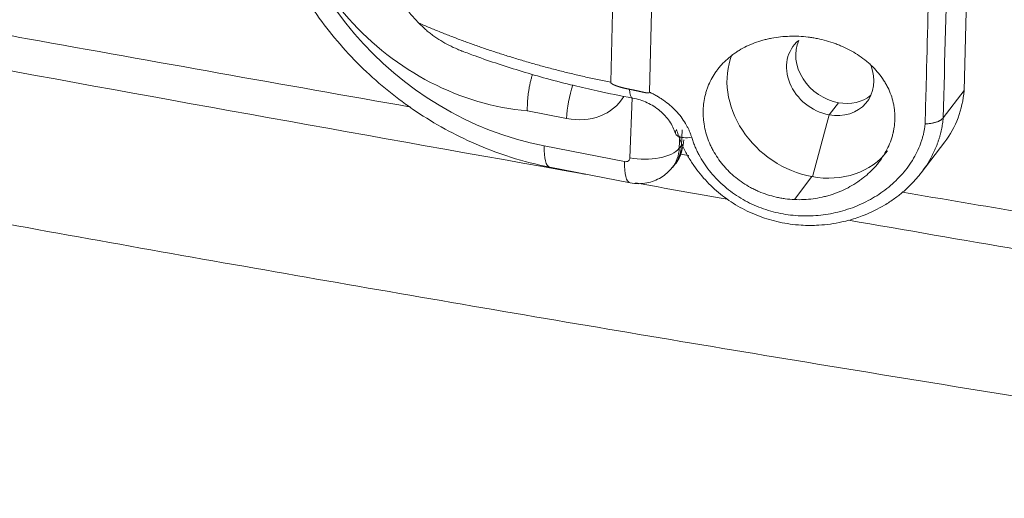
# Model space of a CAD drawing. Header units: millimetres. Extents: x 0 to 594, y 0 to 420.
# Tile 13 of 256: x 127.2 to 131.67, y 148.09 to 150.26. Entities that reach past the tile are written whole.
import ezdxf

# ---------------------------------------------------------------- set-up
doc = ezdxf.new("R2010")
doc.units = ezdxf.units.MM
doc.layers.add('1', color=7, linetype='Continuous', true_color=0xffffff)
doc.styles.add('Arial', font='txt')
doc.dimstyles.get("Standard").update_dxf_attribs({"dimtxt": 0.18, "dimasz": 0.18, "dimexe": 0.18, "dimexo": 0.0625, "dimgap": 0.09, "dimtad": 0, "dimtih": 1, "dimtoh": 1, "dimdec": 4, "dimzin": 0, "dimdsep": 46, "dimtxsty": 'Standard', "dimcen": 0.09, "dimadec": 0, "dimazin": 0, "dimtfac": 1, "dimtdec": 4, "dimtofl": 0, "dimtmove": 0, "dimatfit": 3, "dimfxl": 0, "dimtolj": 1, "dimtzin": 0, "dimarcsym": 0})

# ---------------------------------------------------------------- blocks, each defined once
blk = doc.blocks.new('_U1')
at = {"layer": '1', "color": 18, "lineweight": 18}
for p, q in [((85.091, 163.4226), (85.091, 104.9979)), ((338.75, 150.9956), (338.75, 104.9979)), ((85.091, 106.9979), (173.9238, 106.9979)), ((338.75, 106.9979), (249.9172, 106.9979))]:
    blk.add_line(p, q, dxfattribs=at)
at = {"layer": '1', "color": 18}
for points in [[(85.091, 106.9979), (88.591, 107.9358), (88.591, 106.0601)], [(338.75, 106.9979), (335.25, 106.0601), (335.25, 107.9358)]]:
    blk.add_solid(points, dxfattribs=at)
at = {"layer": '1', "color": 18, "linetype": 'Continuous', "lineweight": 13, "char_height": 3.5, "attachment_point": 7, "line_spacing_factor": 1.047437, "style": 'Arial'}
for s, insert in [('\\fArial|b0|i0;\\W1.0000;5.07', (175.6093, 104.3621)), ('\\fArial|b0|i0;\\W1.0000;DEFLATED TUBE LENGTH', (188.2757, 104.3621))]:
    blk.add_mtext(s, dxfattribs=dict(at, insert=insert))
blk = doc.blocks.new('_U10')
at = {"layer": '1', "color": 18, "lineweight": 18}
for p, q in [((89.3862, 156.501), (71.7658, 156.501)), ((73.7658, 156.501), (73.7658, 109.1211)), ((276.553, 129.1958), (71.7658, 129.1958))]:
    blk.add_line(p, q, dxfattribs=at)
at = {"layer": '1', "color": 18}
for points in [[(73.7658, 156.501), (74.7037, 153.001), (72.828, 153.001)], [(73.7658, 129.1958), (72.828, 132.6958), (74.7037, 132.6958)]]:
    blk.add_solid(points, dxfattribs=at)
at = {"layer": '1', "color": 18, "linetype": 'Continuous', "lineweight": 13, "char_height": 3.5, "attachment_point": 7, "rotation": 90, "line_spacing_factor": 1.047437, "style": 'Arial'}
for s, insert in [('\\fArial|b0|i0;\\W1.0000;0.55', (76.7446, 98.6122)), ('\\fArial|b0|i0;\\W1.0000;FWD TIE DOWN', (76.7446, 58.6144))]:
    blk.add_mtext(s, dxfattribs=dict(at, insert=insert))
blk = doc.blocks.new('_U11')
at = {"layer": '1', "color": 18, "lineweight": 18}
for p, q in [((91.7358, 187.8476), (46.3688, 187.8476)), ((48.3688, 187.8476), (48.3688, 164.6049)), ((48.3688, 129.1958), (48.3688, 152.4385)), ((276.553, 129.1958), (46.3688, 129.1958))]:
    blk.add_line(p, q, dxfattribs=at)
at = {"layer": '1', "color": 18}
for points in [[(48.3688, 187.8476), (49.3066, 184.3477), (47.4309, 184.3476)], [(48.3688, 129.1958), (47.4309, 132.6958), (49.3066, 132.6958)]]:
    blk.add_solid(points, dxfattribs=at)
at = {"layer": '1', "color": 18, "linetype": 'Continuous', "lineweight": 13, "insert": (51.3476, 154.096), "char_height": 3.5, "attachment_point": 7, "rotation": 90, "line_spacing_factor": 1.047437, "style": 'Arial'}
blk.add_mtext('\\fArial|b0|i0;\\W1.0000;1.17', dxfattribs=at)
blk = doc.blocks.new('_U12')
at = {"layer": '1', "color": 18, "lineweight": 18}
for p, q in [((222.338, 200.2258), (34.8629, 200.2258)), ((36.8629, 200.2258), (36.8629, 170.7532)), ((36.8629, 129.1958), (36.8629, 158.5868)), ((276.553, 129.1958), (34.8629, 129.1958))]:
    blk.add_line(p, q, dxfattribs=at)
at = {"layer": '1', "color": 18}
for points in [[(36.8629, 200.2258), (37.8007, 196.7258), (35.9251, 196.7258)], [(36.8629, 129.1958), (35.9251, 132.6958), (37.8007, 132.6958)]]:
    blk.add_solid(points, dxfattribs=at)
at = {"layer": '1', "color": 18, "linetype": 'Continuous', "lineweight": 13, "insert": (39.8417, 160.2443), "char_height": 3.5, "attachment_point": 7, "rotation": 90, "line_spacing_factor": 1.047437, "style": 'Arial'}
blk.add_mtext('\\fArial|b0|i0;\\W1.0000;1.42', dxfattribs=at)
blk = doc.blocks.new('_U14')
at = {"layer": '1', "color": 18, "lineweight": 18}
for p, q in [((118.6615, 179.0767), (58.8264, 179.0767)), ((60.8264, 179.0767), (60.8264, 110.1517)), ((276.553, 129.1958), (58.8264, 129.1958))]:
    blk.add_line(p, q, dxfattribs=at)
at = {"layer": '1', "color": 18}
for points in [[(60.8264, 179.0767), (61.7642, 175.5767), (59.8886, 175.5767)], [(60.8264, 129.1958), (59.8886, 132.6958), (61.7642, 132.6958)]]:
    blk.add_solid(points, dxfattribs=at)
at = {"layer": '1', "color": 18, "linetype": 'Continuous', "lineweight": 13, "char_height": 3.5, "attachment_point": 7, "rotation": 90, "line_spacing_factor": 1.047437, "style": 'Arial'}
for s, insert in [('\\fArial|b0|i0;\\W1.0000;1.00', (63.8052, 99.6428)), ('\\fArial|b0|i0;\\W1.0000;BOW DEFLATED', (63.8052, 58.2793))]:
    blk.add_mtext(s, dxfattribs=dict(at, insert=insert))

msp = doc.modelspace()

# ---------------------------------------------------------------- linework, layer by layer
at = {"layer": '1', "color": 155, "linetype": 'Continuous', "lineweight": 18}
for p, q in [((129.9165, 151.3964), (129.8792, 149.9796)), ((130.055, 149.9347), (130.093, 151.3772)), ((131.5039, 150.7395), (131.4831, 149.9424)), ((131.3883, 149.8179), (131.4831, 149.9424)), ((131.2885, 149.5686), (131.3954, 149.709)), ((129.603, 149.5938), (129.9676, 149.5227)), ((130.1594, 149.5933), (130.1695, 149.6062))]:
    msp.add_line(p, q, dxfattribs=at)
at = {"layer": '1', "color": 155, "linetype": 'Continuous', "lineweight": 13}
for p, q in [((129.9665, 149.6367), (129.9762, 149.9087)), ((130.8705, 149.8319), (130.9124, 149.887)), ((129.6791, 149.8151), (129.5007, 149.85)), ((130.7953, 149.5505), (130.8705, 149.8319)), ((130.2002, 149.6928), (130.2028, 149.7641)), ((130.1922, 149.7368), (130.1901, 149.6798)), ((129.5775, 149.6903), (129.9422, 149.6192)), ((130.1901, 149.6798), (130.2002, 149.6928)), ((130.7133, 149.4469), (130.7925, 149.551))]:
    msp.add_line(p, q, dxfattribs=at)
for centre, major_axis, ratio, start_param, end_param in [((129.6189, 150.8505), (1.0334, -0.8092), 0.837606, 2.117786, 5.259378), ((129.4175, 150.8212), (-0.8504, 0.6659), 0.837606, 0.475582, 2.23315), ((129.7381, 149.8904), (-0.0335, -0.1718), 0.284128, 4.303145, 5.220612), ((129.9972, 150.0065), (0.018, 0.0984), 0.281681, 2.257123, 3.16898), ((129.6886, 150.0803), (-0.2362, 0.185), 0.837606, 2.117786, 3.236904), ((130.2687, 149.7748), (-0.0959, -0.0283), 0.390298, 5.830494, 7.507871), ((129.6365, 149.7656), (0.0335, 0.1718), 0.284128, 2.07902, 3.141884), ((130.0254, 149.712), (0.1749, -0.0062), 0.46657, 4.385355, 5.956152), ((130.0019, 149.7166), (-0.1575, 0.1233), 0.837606, 3.13333, 3.688582), ((130.012, 149.7295), (0.1575, -0.1233), 0.837606, 6.283169, 6.830175), ((129.943, 149.6413), (0.0197, -0.0154), 0.837606, 5.259378, 6.830175), ((130.0011, 149.6945), (-0.0335, -0.1718), 0.284128, 5.220612, 6.28441)]:
    msp.add_ellipse(centre, major_axis=major_axis, ratio=ratio, start_param=start_param, end_param=end_param, dxfattribs=at)
at = {"layer": '1', "color": 155, "linetype": 'Continuous', "lineweight": 18}
for centre, major_axis, start_param, end_param in [((130.8754, 150.0179), (0.1671, -0.1272), 2.94433, 5.25664), ((130.9173, 150.0729), (0.1671, -0.1272), 3.338894, 5.25664), ((130.8023, 149.9218), (-0.3332, 0.2536), 0.232645, 2.115048), ((130.8754, 150.0179), (0.1671, -0.1272), 5.25664, 7.216896), ((130.9173, 150.0729), (-0.478, 0.3639), 3.141562, 3.634573), ((130.9173, 150.0729), (0.1671, -0.1272), 5.25664, 6.085923), ((130.8023, 149.9218), (-0.3332, 0.2536), 2.115048, 3.141612)]:
    msp.add_ellipse(centre, major_axis=major_axis, ratio=0.840089, start_param=start_param, end_param=end_param, dxfattribs=at)
for points, degree, knots in [([(119.819, 164.614), (119.8438, 164.5613), (119.8695, 164.509), (119.9281, 164.3944), (119.9697, 164.3169), (120.0133, 164.24), (120.0264, 164.217), (120.0309, 164.2094), (120.0397, 164.1941), (120.0442, 164.1864), (120.0665, 164.1483), (120.0846, 164.118), (120.1396, 164.0276), (120.1773, 163.9681), (120.2544, 163.8504), (120.2939, 163.7923), (120.3746, 163.6772), (120.4158, 163.6203), (120.4998, 163.5076), (120.5425, 163.4519), (120.6296, 163.3415), (120.6739, 163.2869), (120.7638, 163.1786), (120.8095, 163.1251), (120.879, 163.0454), (120.914, 163.0058), (120.9494, 162.9664), (120.9731, 162.9402), (120.985, 162.9272), (121.0444, 162.8621), (121.0925, 162.8106), (121.2381, 162.658), (121.337, 162.5586), (121.5381, 162.3638), (121.6403, 162.2684), (121.8476, 162.0813), (121.9526, 161.9896), (122.1654, 161.8094), (122.2732, 161.721), (122.491, 161.5471), (122.6011, 161.4616), (122.8235, 161.2935), (122.9358, 161.2108), (123.1625, 161.048), (123.2768, 160.9678), (123.5074, 160.8099), (123.6236, 160.7321), (123.8578, 160.5787), (123.9758, 160.5031), (124.1243, 160.4099), (124.169, 160.382), (124.2137, 160.3543), (124.2436, 160.3359), (124.2585, 160.3267), (124.3332, 160.2807), (124.3931, 160.2443), (124.5731, 160.1358), (124.6937, 160.0646), (124.9357, 159.9242), (125.0572, 159.8551), (125.3011, 159.7188), (125.4234, 159.6516), (125.669, 159.5191), (125.7923, 159.4537), (126.0395, 159.3248), (126.1635, 159.2611), (126.5366, 159.0727), (126.7868, 158.9504), (127.29, 158.7116), (127.5429, 158.5951), (128.0511, 158.3675), (128.3065, 158.2563), (128.8194, 158.0389), (129.0769, 157.9326), (129.5941, 157.7245), (129.8536, 157.6227), (130.3747, 157.4232), (130.6362, 157.3255), (131.1609, 157.134), (131.4241, 157.0402), (131.7212, 156.9367), (131.7542, 156.9252), (131.8203, 156.9023), (131.9193, 156.868), (132.0185, 156.8341), (132.2169, 156.7664), (132.3493, 156.7218), (132.7469, 156.5893), (133.0124, 156.5027), (133.5443, 156.3328), (133.8107, 156.2495), (134.3442, 156.0861), (134.6114, 156.0059), (135.1466, 155.8484), (135.4145, 155.7712), (135.9512, 155.6193), (136.2199, 155.5448), (136.7579, 155.3983), (137.0273, 155.3264), (137.5666, 155.1849), (137.8366, 155.1154), (138.3773, 154.9787), (138.6479, 154.9116), (139.4606, 154.7133), (140.0036, 154.5856), (141.0916, 154.338), (141.6367, 154.2183), (142.4558, 154.0441), (142.729, 153.9869), (143.1393, 153.9025), (143.2761, 153.8746), (143.5498, 153.8191), (143.6867, 153.7916), (144.3714, 153.6552), (144.9197, 153.5495), (146.0172, 153.3443), (146.5665, 153.2448), (147.6658, 153.0517), (148.2159, 152.958), (149.3169, 152.7759), (149.8678, 152.6876), (150.9704, 152.5158), (151.5221, 152.4324), (152.6261, 152.2703), (153.1785, 152.1915), (154.2839, 152.0384), (154.8369, 151.9639), (155.9436, 151.8192), (156.4972, 151.7489), (157.6051, 151.6121), (158.1593, 151.5457), (158.9911, 151.4488), (159.2684, 151.4169), (159.6845, 151.3698), (159.8232, 151.3542), (160.1007, 151.3233), (160.2394, 151.3079), (160.9331, 151.2316), (161.4882, 151.1723), (162.5986, 151.057), (163.1539, 151.001), (164.2648, 150.8921), (165.3758, 150.7863), (166.4873, 150.6863), (168.1549, 150.5405), (169.267, 150.4489), (170.9357, 150.3189), (171.492, 150.2769), (172.3266, 150.2154), (172.6048, 150.1951), (173.1613, 150.155), (173.4395, 150.1352), (174.8308, 150.0373), (175.9442, 149.9627), (178.1713, 149.8202), (179.2851, 149.7525), (181.5132, 149.6236), (182.6275, 149.5624), (184.8565, 149.4462), (185.9712, 149.3912), (187.6437, 149.3131), (188.2012, 149.2878), (189.0375, 149.2509), (189.3163, 149.2388), (189.874, 149.2149), (190.1528, 149.2031), (191.5468, 149.1452), (192.6622, 149.1016), (194.3353, 149.04), (194.893, 149.0202), (196.0084, 148.9818), (197.6817, 148.926), (199.355, 148.8756), (201.0285, 148.8285), (201.5863, 148.8133), (202.702, 148.7839), (203.2599, 148.7697), (204.9335, 148.7285), (206.0493, 148.703), (208.2809, 148.6554), (209.3968, 148.6334), (211.6287, 148.5927), (212.7446, 148.574), (214.9766, 148.5395), (216.0927, 148.5238), (218.3248, 148.4948), (219.4409, 148.4817), (222.7892, 148.4459), (225.0215, 148.4268), (228.3698, 148.4041), (229.4859, 148.3975), (231.7182, 148.386), (232.8343, 148.3812), (235.0666, 148.3728), (236.1828, 148.3692), (238.415, 148.3629), (239.5312, 148.3602), (241.7635, 148.3551), (242.8796, 148.3527), (244.5538, 148.3493), (245.1119, 148.3482), (246.228, 148.3459), (246.7861, 148.3447), (249.5765, 148.3389), (251.8088, 148.3342), (258.5056, 148.32), (262.9702, 148.3105), (271.8993, 148.2914), (276.3639, 148.2818), (285.293, 148.2627), (289.7576, 148.2532), (298.6868, 148.2341), (303.1513, 148.2246), (312.0805, 148.2056), (316.5451, 148.1961), (325.4742, 148.1771), (329.9388, 148.1676), (334.4034, 148.1581)], 3, [0, 0, 0, 0, 0.000799, 0.000799, 0.00176, 0.002, 0.002, 0.00212, 0.00212, 0.002241, 0.002241, 0.002721, 0.002721, 0.003682, 0.003682, 0.004642, 0.004642, 0.005603, 0.005603, 0.006564, 0.006564, 0.007525, 0.007525, 0.008486, 0.008486, 0.008966, 0.009206, 0.009206, 0.009446, 0.009446, 0.010407, 0.010407, 0.012329, 0.012329, 0.01425, 0.01425, 0.016172, 0.016172, 0.018093, 0.018093, 0.020015, 0.020015, 0.021936, 0.021936, 0.023858, 0.023858, 0.025779, 0.025779, 0.027701, 0.027701, 0.028181, 0.028421, 0.028421, 0.028662, 0.028662, 0.029622, 0.029622, 0.031544, 0.031544, 0.033466, 0.033466, 0.035387, 0.035387, 0.037309, 0.037309, 0.03923, 0.03923, 0.043073, 0.043073, 0.046916, 0.046916, 0.050759, 0.050759, 0.054602, 0.054602, 0.058446, 0.058446, 0.062289, 0.062289, 0.066132, 0.066132, 0.066612, 0.066612, 0.067092, 0.068053, 0.068053, 0.069975, 0.069975, 0.073818, 0.073818, 0.077661, 0.077661, 0.081504, 0.081504, 0.085347, 0.085347, 0.08919, 0.08919, 0.093033, 0.093033, 0.096876, 0.096876, 0.100719, 0.100719, 0.108406, 0.108406, 0.116092, 0.116092, 0.119935, 0.119935, 0.121856, 0.121856, 0.123778, 0.123778, 0.131464, 0.131464, 0.13915, 0.13915, 0.146836, 0.146836, 0.154523, 0.154523, 0.162209, 0.162209, 0.169895, 0.169895, 0.177581, 0.177581, 0.185267, 0.185267, 0.192953, 0.192953, 0.196796, 0.196796, 0.198718, 0.198718, 0.200639, 0.200639, 0.208326, 0.208326, 0.216012, 0.216012, 0.223698, 0.231384, 0.231384, 0.246756, 0.246756, 0.254443, 0.254443, 0.258286, 0.258286, 0.262129, 0.262129, 0.277501, 0.277501, 0.292873, 0.292873, 0.308246, 0.308246, 0.323618, 0.323618, 0.331304, 0.331304, 0.335147, 0.335147, 0.33899, 0.33899, 0.354363, 0.354363, 0.362049, 0.362049, 0.369735, 0.385107, 0.385107, 0.392793, 0.392793, 0.40048, 0.40048, 0.415852, 0.415852, 0.431224, 0.431224, 0.446597, 0.446597, 0.461969, 0.461969, 0.477341, 0.477341, 0.508086, 0.508086, 0.523458, 0.523458, 0.53883, 0.53883, 0.554203, 0.554203, 0.569575, 0.569575, 0.584947, 0.584947, 0.592634, 0.592634, 0.60032, 0.60032, 0.631064, 0.631064, 0.692554, 0.692554, 0.754043, 0.754043, 0.815532, 0.815532, 0.877021, 0.877021, 0.938511, 0.938511, 1, 1, 1, 1]), ([(334.4034, 148.1581), (329.9388, 148.1676), (325.4742, 148.1771), (316.5451, 148.1961), (312.0805, 148.2056), (303.1513, 148.2246), (298.6868, 148.2341), (289.7576, 148.2532), (285.293, 148.2627), (276.3639, 148.2818), (271.8993, 148.2914), (262.9702, 148.3105), (258.5056, 148.32), (251.8088, 148.3342), (249.5765, 148.3389), (246.7861, 148.3447), (246.228, 148.3459), (245.1119, 148.3482), (244.5538, 148.3493), (242.8796, 148.3527), (241.7635, 148.3551), (239.5312, 148.3602), (238.415, 148.3629), (236.1828, 148.3692), (235.0666, 148.3728), (232.8343, 148.3812), (231.7182, 148.386), (229.4859, 148.3975), (228.3698, 148.4041), (225.0215, 148.4268), (222.7892, 148.4459), (219.4409, 148.4817), (218.3248, 148.4948), (216.0927, 148.5238), (214.9766, 148.5395), (212.7446, 148.574), (211.6287, 148.5927), (209.3968, 148.6334), (208.2809, 148.6554), (206.0493, 148.703), (204.9335, 148.7285), (203.2599, 148.7697), (202.702, 148.7839), (201.5863, 148.8133), (201.0285, 148.8285), (199.355, 148.8756), (197.6817, 148.926), (196.0084, 148.9818), (194.893, 149.0202), (194.3353, 149.04), (192.6622, 149.1016), (191.5468, 149.1452), (190.1528, 149.2031), (189.874, 149.2149), (189.3163, 149.2388), (189.0375, 149.2509), (188.2012, 149.2878), (187.6437, 149.3131), (185.9712, 149.3912), (184.8565, 149.4462), (182.6275, 149.5624), (181.5132, 149.6236), (179.2851, 149.7525), (178.1713, 149.8202), (175.9442, 149.9627), (174.8308, 150.0373), (173.4395, 150.1352), (173.1613, 150.155), (172.6048, 150.1951), (172.3266, 150.2154), (171.492, 150.2769), (170.9357, 150.3189), (169.267, 150.4489), (168.1549, 150.5405), (166.4873, 150.6863), (165.3758, 150.7863), (164.2648, 150.8921), (163.1539, 151.001), (162.5986, 151.057), (161.4882, 151.1723), (160.9331, 151.2316), (160.2394, 151.3079), (160.1007, 151.3233), (159.8232, 151.3542), (159.6845, 151.3698), (159.2684, 151.4169), (158.9911, 151.4488), (158.1593, 151.5457), (157.6051, 151.6121), (156.4972, 151.7489), (155.9436, 151.8192), (154.8369, 151.9639), (154.2839, 152.0384), (153.1785, 152.1915), (152.6261, 152.2703), (151.5221, 152.4324), (150.9704, 152.5158), (149.8678, 152.6876), (149.3169, 152.7759), (148.2159, 152.958), (147.6658, 153.0517), (146.5665, 153.2448), (146.0172, 153.3443), (144.9197, 153.5495), (144.3714, 153.6552), (143.6867, 153.7916), (143.5498, 153.8191), (143.2761, 153.8746), (143.1393, 153.9025), (142.729, 153.9869), (142.4558, 154.0441), (141.6367, 154.2183), (141.0916, 154.338), (140.0036, 154.5856), (139.4606, 154.7133), (138.6479, 154.9116), (138.3773, 154.9787), (137.8366, 155.1154), (137.5666, 155.1849), (137.0273, 155.3264), (136.7579, 155.3983), (136.2199, 155.5448), (135.9512, 155.6193), (135.4145, 155.7712), (135.1466, 155.8484), (134.6114, 156.0059), (134.3442, 156.0861), (133.8107, 156.2495), (133.5443, 156.3328), (133.0124, 156.5027), (132.7469, 156.5893), (132.3493, 156.7218), (132.2169, 156.7664), (132.0185, 156.8341), (131.9193, 156.868), (131.8203, 156.9023), (131.7542, 156.9252), (131.7212, 156.9367), (131.4241, 157.0402), (131.1609, 157.134), (130.6362, 157.3255), (130.3747, 157.4232), (129.8536, 157.6227), (129.5941, 157.7245), (129.0769, 157.9326), (128.8194, 158.0389), (128.3065, 158.2563), (128.0511, 158.3675), (127.5429, 158.5951), (127.29, 158.7116), (126.7868, 158.9504), (126.5366, 159.0727), (126.1635, 159.2611), (126.0395, 159.3248), (125.7923, 159.4537), (125.669, 159.5191), (125.4234, 159.6516), (125.3011, 159.7188), (125.0572, 159.8551), (124.9357, 159.9242), (124.6937, 160.0646), (124.5731, 160.1358), (124.3931, 160.2443), (124.3332, 160.2807), (124.2585, 160.3267), (124.2436, 160.3359), (124.2137, 160.3543), (124.169, 160.382), (124.1243, 160.4099), (123.9758, 160.5031), (123.8578, 160.5787), (123.6236, 160.7321), (123.5074, 160.8099), (123.2768, 160.9678), (123.1625, 161.048), (122.9358, 161.2108), (122.8235, 161.2935), (122.6011, 161.4616), (122.491, 161.5471), (122.2732, 161.721), (122.1654, 161.8094), (121.9526, 161.9896), (121.8476, 162.0813), (121.6403, 162.2684), (121.5381, 162.3638), (121.337, 162.5586), (121.2381, 162.658), (121.0925, 162.8106), (121.0444, 162.8621), (120.985, 162.9272), (120.9731, 162.9402), (120.9494, 162.9664), (120.914, 163.0058), (120.879, 163.0454), (120.8095, 163.1251), (120.7638, 163.1786), (120.6739, 163.2869), (120.6296, 163.3415), (120.5425, 163.4519), (120.4998, 163.5076), (120.4158, 163.6203), (120.3746, 163.6772), (120.2939, 163.7923), (120.2544, 163.8504), (120.1773, 163.9681), (120.1396, 164.0276), (120.0846, 164.118), (120.0665, 164.1483), (120.0442, 164.1864), (120.0397, 164.1941), (120.0309, 164.2094), (120.0264, 164.217), (120.0133, 164.24), (119.9697, 164.3169), (119.9281, 164.3944), (119.8695, 164.509), (119.8438, 164.5613), (119.819, 164.614)], 3, [0, 0, 0, 0, 0.061489, 0.061489, 0.122979, 0.122979, 0.184468, 0.184468, 0.245957, 0.245957, 0.307446, 0.307446, 0.368936, 0.368936, 0.39968, 0.39968, 0.407366, 0.407366, 0.415053, 0.415053, 0.430425, 0.430425, 0.445797, 0.445797, 0.46117, 0.46117, 0.476542, 0.476542, 0.491914, 0.491914, 0.522659, 0.522659, 0.538031, 0.538031, 0.553403, 0.553403, 0.568776, 0.568776, 0.584148, 0.584148, 0.59952, 0.59952, 0.607207, 0.607207, 0.614893, 0.614893, 0.630265, 0.637951, 0.637951, 0.645637, 0.645637, 0.66101, 0.66101, 0.664853, 0.664853, 0.668696, 0.668696, 0.676382, 0.676382, 0.691754, 0.691754, 0.707127, 0.707127, 0.722499, 0.722499, 0.737871, 0.737871, 0.741714, 0.741714, 0.745557, 0.745557, 0.753244, 0.753244, 0.768616, 0.768616, 0.776302, 0.783988, 0.783988, 0.791674, 0.791674, 0.799361, 0.799361, 0.801282, 0.801282, 0.803204, 0.803204, 0.807047, 0.807047, 0.814733, 0.814733, 0.822419, 0.822419, 0.830105, 0.830105, 0.837791, 0.837791, 0.845477, 0.845477, 0.853164, 0.853164, 0.86085, 0.86085, 0.868536, 0.868536, 0.876222, 0.876222, 0.878144, 0.878144, 0.880065, 0.880065, 0.883908, 0.883908, 0.891594, 0.891594, 0.899281, 0.899281, 0.903124, 0.903124, 0.906967, 0.906967, 0.91081, 0.91081, 0.914653, 0.914653, 0.918496, 0.918496, 0.922339, 0.922339, 0.926182, 0.926182, 0.930025, 0.930025, 0.931947, 0.931947, 0.932908, 0.933388, 0.933388, 0.933868, 0.933868, 0.937711, 0.937711, 0.941554, 0.941554, 0.945398, 0.945398, 0.949241, 0.949241, 0.953084, 0.953084, 0.956927, 0.956927, 0.96077, 0.96077, 0.962691, 0.962691, 0.964613, 0.964613, 0.966534, 0.966534, 0.968456, 0.968456, 0.970378, 0.970378, 0.971338, 0.971338, 0.971579, 0.971579, 0.971819, 0.972299, 0.972299, 0.974221, 0.974221, 0.976142, 0.976142, 0.978064, 0.978064, 0.979985, 0.979985, 0.981907, 0.981907, 0.983828, 0.983828, 0.98575, 0.98575, 0.987671, 0.987671, 0.989593, 0.989593, 0.990554, 0.990554, 0.990794, 0.990794, 0.991034, 0.991514, 0.991514, 0.992475, 0.992475, 0.993436, 0.993436, 0.994397, 0.994397, 0.995358, 0.995358, 0.996318, 0.996318, 0.997279, 0.997279, 0.997759, 0.997759, 0.99788, 0.99788, 0.998, 0.998, 0.99824, 0.999201, 0.999201, 1, 1, 1, 1]), ([(147.7624, 149.8347), (147.6299, 149.849), (147.4975, 149.8633), (147.2327, 149.8921), (147.1003, 149.9066), (146.8357, 149.9356), (146.7035, 149.9502), (146.4391, 149.9795), (146.3069, 149.9942), (145.9106, 150.0384), (145.6466, 150.068), (145.1188, 150.1276), (144.8551, 150.1576), (144.3279, 150.218), (144.0645, 150.2483), (143.6695, 150.294), (143.5379, 150.3093), (143.2747, 150.3399), (142.617, 150.4167), (141.9602, 150.4944), (140.9103, 150.6198), (140.386, 150.6831), (139.3382, 150.8108), (138.8148, 150.8752), (137.769, 151.0052), (137.2465, 151.0707), (136.4636, 151.1698), (136.2027, 151.203), (135.6813, 151.2697), (135.4208, 151.3031), (134.6395, 151.404), (134.1192, 151.4718), (133.0797, 151.6087), (132.5606, 151.6778), (131.5235, 151.8172), (131.0055, 151.8875), (130.3589, 151.9764), (130.2296, 151.9942), (129.9711, 152.0299), (129.8419, 152.0478), (129.4544, 152.1016), (129.1963, 152.1377), (128.4225, 152.2465), (127.9075, 152.3197), (126.8792, 152.468), (126.3659, 152.5429), (125.3414, 152.6948), (124.8301, 152.7717), (124.065, 152.8886), (123.8102, 152.9279), (123.4285, 152.9872), (123.3014, 153.0071), (123.0473, 153.047), (122.9203, 153.067), (122.7934, 153.0871)], 3, [0, 0, 0, 0, 0.015625, 0.015625, 0.03125, 0.03125, 0.046875, 0.046875, 0.0625, 0.0625, 0.09375, 0.09375, 0.125, 0.125, 0.15625, 0.15625, 0.171875, 0.171875, 0.1875, 0.25, 0.25, 0.3125, 0.3125, 0.375, 0.375, 0.4375, 0.4375, 0.46875, 0.46875, 0.5, 0.5, 0.5625, 0.5625, 0.625, 0.625, 0.6875, 0.6875, 0.703125, 0.703125, 0.71875, 0.71875, 0.75, 0.75, 0.8125, 0.8125, 0.875, 0.875, 0.9375, 0.9375, 0.96875, 0.96875, 0.984375, 0.984375, 1, 1, 1, 1]), ([(128.4585, 151.7654), (128.4442, 151.748), (128.378, 151.6602), (128.3074, 151.4698), (128.2587, 151.2042), (128.2732, 150.9247), (128.3459, 150.6456), (128.4754, 150.3775), (128.6562, 150.132), (128.8809, 149.9196), (129.14, 149.7499), (129.3867, 149.6456), (129.5428, 149.6056), (129.603, 149.5938)], 3, [0, 0, 0, 0, 0.025509, 0.125228, 0.224974, 0.325219, 0.426156, 0.527721, 0.629737, 0.732045, 0.834552, 0.93721, 1, 1, 1, 1]), ([(128.6742, 151.132), (128.673, 151.1138), (128.6723, 151.0953), (128.6722, 151.0581), (128.6731, 151.0203), (128.6779, 150.9624), (128.6833, 150.923), (128.687, 150.9005), (128.6875, 150.898), (128.6883, 150.893), (128.6896, 150.8855), (128.6929, 150.868), (128.6959, 150.853), (128.7024, 150.8231), (128.7073, 150.8032), (128.718, 150.7635), (128.7238, 150.7438), (128.7365, 150.7044), (128.7434, 150.6847), (128.7525, 150.6602), (128.7544, 150.6554), (128.7582, 150.6456), (128.7602, 150.6407), (128.766, 150.6261), (128.7701, 150.6164), (128.7825, 150.5877), (128.7911, 150.5688), (128.8093, 150.5315), (128.8188, 150.5131), (128.8387, 150.477), (128.849, 150.4592), (128.8652, 150.4329), (128.8734, 150.4198), (128.8819, 150.4069), (128.8876, 150.3984), (128.8905, 150.3941), (128.9051, 150.3729), (128.917, 150.3564), (128.9417, 150.3243), (128.9671, 150.2929), (128.9939, 150.2632), (129.0077, 150.2488)], 3, [0, 0, 0, 0, 0.0625, 0.0625, 0.125, 0.1875, 0.25, 0.25, 0.257812, 0.257812, 0.265625, 0.28125, 0.3125, 0.3125, 0.375, 0.375, 0.4375, 0.4375, 0.5, 0.5, 0.515625, 0.515625, 0.53125, 0.53125, 0.5625, 0.5625, 0.625, 0.625, 0.6875, 0.6875, 0.75, 0.75, 0.78125, 0.796875, 0.796875, 0.8125, 0.8125, 0.875, 0.875, 0.9375, 1, 1, 1, 1]), ([(122.8123, 150.8548), (123.2974, 150.7596), (124.659, 150.4955), (126.9681, 150.0632), (128.806, 149.7316), (129.7592, 149.5632), (129.7652, 149.5621)], 3, [0, 0, 0, 0, 0.211652, 0.592616, 0.997433, 1, 1, 1, 1]), ([(129.206, 150.1207), (129.2053, 150.121), (129.2047, 150.1212), (129.1973, 150.1241), (129.1905, 150.1268), (129.1706, 150.1353), (129.1575, 150.1414), (129.1321, 150.1545), (129.1196, 150.1616), (129.0953, 150.1765), (129.0835, 150.1845), (129.0662, 150.1971), (129.0605, 150.2014), (129.0521, 150.2081), (129.0493, 150.2104), (129.0438, 150.2149), (129.0411, 150.2172), (129.0277, 150.2289), (129.0174, 150.2387), (129.0077, 150.2488)], 3, [0, 0, 0, 0, 0.00825, 0.00825, 0.098409, 0.098409, 0.278727, 0.278727, 0.459045, 0.459045, 0.639363, 0.639363, 0.729523, 0.729523, 0.774602, 0.774602, 0.819682, 0.819682, 1, 1, 1, 1]), ([(130.7328, 150.1885), (130.7188, 150.1891), (130.705, 150.1892), (130.6774, 150.1884), (130.6637, 150.1875), (130.6366, 150.1845), (130.6231, 150.1826), (130.603, 150.1788), (130.5964, 150.1773), (130.5864, 150.175), (130.5831, 150.1742), (130.5765, 150.1725), (130.5733, 150.1717), (130.5571, 150.1672), (130.5318, 150.1589), (130.5077, 150.1487), (130.4843, 150.1374), (130.4729, 150.1312), (130.4605, 150.1237), (130.4591, 150.1228), (130.4564, 150.1211), (130.4523, 150.1185), (130.443, 150.1123), (130.4353, 150.1068), (130.4202, 150.0954), (130.4107, 150.0874), (130.3926, 150.0705), (130.3841, 150.0616), (130.372, 150.0476), (130.3682, 150.0428), (130.3607, 150.033), (130.3571, 150.0281), (130.3468, 150.0129), (130.3344, 149.9922), (130.3244, 149.9703), (130.3179, 149.9534), (130.3159, 149.9477), (130.3131, 149.939), (130.3122, 149.9361), (130.3105, 149.9303), (130.3097, 149.9273), (130.3059, 149.9126), (130.3035, 149.9006), (130.3002, 149.8766), (130.2992, 149.8645), (130.2985, 149.84), (130.2988, 149.8277), (130.3001, 149.8121), (130.3004, 149.809), (130.3011, 149.8027), (130.3023, 149.7934), (130.3038, 149.7841), (130.3074, 149.7655), (130.3134, 149.7411), (130.3221, 149.717), (130.3296, 149.6991), (130.3323, 149.6932), (130.3366, 149.6843), (130.338, 149.6814), (130.341, 149.6755), (130.3426, 149.6726), (130.3504, 149.6582), (130.3573, 149.647), (130.3721, 149.6252), (130.3801, 149.6147), (130.3929, 149.5993), (130.3973, 149.5942), (130.4041, 149.5868), (130.4065, 149.5843), (130.4112, 149.5795), (130.4135, 149.577), (130.4257, 149.5651), (130.4358, 149.556), (130.4568, 149.5388), (130.4786, 149.5226), (130.5021, 149.5084), (130.5173, 149.5002), (130.5204, 149.4986), (130.5265, 149.4954), (130.5297, 149.4938), (130.539, 149.4893), (130.5453, 149.4864), (130.5644, 149.4782), (130.5773, 149.4734), (130.6035, 149.4649), (130.6168, 149.4612), (130.6371, 149.4566), (130.6439, 149.4552), (130.6542, 149.4533), (130.6577, 149.4527), (130.6646, 149.4516), (130.6681, 149.4511), (130.6854, 149.4488), (130.6993, 149.4475), (130.7133, 149.4469)], 3, [0, 0, 0, 0, 0.03125, 0.03125, 0.0625, 0.0625, 0.09375, 0.09375, 0.109375, 0.109375, 0.117188, 0.117188, 0.125, 0.125, 0.15625, 0.1875, 0.1875, 0.21875, 0.21875, 0.222656, 0.222656, 0.226563, 0.234375, 0.25, 0.25, 0.28125, 0.28125, 0.3125, 0.3125, 0.328125, 0.328125, 0.34375, 0.34375, 0.375, 0.40625, 0.40625, 0.421875, 0.421875, 0.429688, 0.429688, 0.4375, 0.4375, 0.46875, 0.46875, 0.5, 0.5, 0.53125, 0.53125, 0.539063, 0.539063, 0.546875, 0.5625, 0.5625, 0.59375, 0.625, 0.625, 0.640625, 0.640625, 0.648438, 0.648438, 0.65625, 0.65625, 0.6875, 0.6875, 0.71875, 0.71875, 0.734375, 0.734375, 0.742188, 0.742188, 0.75, 0.75, 0.78125, 0.78125, 0.8125, 0.84375, 0.84375, 0.851562, 0.851562, 0.859375, 0.859375, 0.875, 0.875, 0.90625, 0.90625, 0.9375, 0.9375, 0.953125, 0.953125, 0.960938, 0.960938, 0.96875, 0.96875, 1, 1, 1, 1]), ([(130.7133, 149.4469), (130.7275, 149.4462), (130.7416, 149.4462), (130.7697, 149.4475), (130.7976, 149.4499), (130.8252, 149.4548), (130.8457, 149.4594), (130.8525, 149.461), (130.8627, 149.4638), (130.8661, 149.4647), (130.8729, 149.4667), (130.8763, 149.4677), (130.8929, 149.473), (130.906, 149.4778), (130.9315, 149.4885), (130.944, 149.4943), (130.9683, 149.5071), (130.9802, 149.514), (130.9946, 149.5234), (130.9975, 149.5253), (131.0018, 149.5282), (131.0032, 149.5292), (131.006, 149.5311), (131.013, 149.5361), (131.0199, 149.5412), (131.0359, 149.5538), (131.0461, 149.5626), (131.0654, 149.5811), (131.0746, 149.5907), (131.0876, 149.6058), (131.0918, 149.6109), (131.0979, 149.6188), (131.1009, 149.6228), (131.1039, 149.6268), (131.1058, 149.6295), (131.1068, 149.6309), (131.1153, 149.6432), (131.1291, 149.6655), (131.1402, 149.6887), (131.1499, 149.7123), (131.1541, 149.7244), (131.1584, 149.7398), (131.1596, 149.7444), (131.1608, 149.7491), (131.1615, 149.7522), (131.1618, 149.7537), (131.1635, 149.7616), (131.1647, 149.7678), (131.1675, 149.7865), (131.1698, 149.8115), (131.169, 149.8363), (131.1672, 149.855), (131.1664, 149.8612), (131.1649, 149.8705), (131.1643, 149.8736), (131.1631, 149.8798), (131.1625, 149.8828), (131.1591, 149.8981), (131.1556, 149.9101), (131.1472, 149.9335), (131.1423, 149.9451), (131.1338, 149.962), (131.1308, 149.9676), (131.1261, 149.9759), (131.1245, 149.9786), (131.1211, 149.9841), (131.1194, 149.9868), (131.1107, 150.0002), (131.1031, 150.0105), (131.0869, 150.0304), (131.0782, 150.04), (131.0644, 150.0539), (131.0596, 150.0584), (131.0523, 150.065), (131.0498, 150.0672), (131.0447, 150.0716), (131.0422, 150.0737), (131.0293, 150.0843), (131.0186, 150.0923), (130.9965, 150.1074), (130.985, 150.1145), (130.9614, 150.1278), (130.9491, 150.134), (130.9334, 150.1412), (130.9302, 150.1426), (130.9238, 150.1454), (130.9142, 150.1494), (130.9045, 150.1532), (130.8849, 150.1603), (130.8584, 150.1688), (130.8312, 150.1754), (130.8105, 150.1795), (130.8035, 150.1808), (130.793, 150.1825), (130.7895, 150.183), (130.7824, 150.184), (130.7789, 150.1845), (130.7612, 150.1866), (130.747, 150.1878), (130.7328, 150.1885)], 3, [0, 0, 0, 0, 0.03125, 0.03125, 0.0625, 0.09375, 0.09375, 0.109375, 0.109375, 0.117188, 0.117188, 0.125, 0.125, 0.15625, 0.15625, 0.1875, 0.1875, 0.21875, 0.21875, 0.226563, 0.226563, 0.230469, 0.230469, 0.234375, 0.25, 0.25, 0.28125, 0.28125, 0.3125, 0.3125, 0.328125, 0.328125, 0.335938, 0.339844, 0.339844, 0.34375, 0.34375, 0.375, 0.40625, 0.40625, 0.4375, 0.4375, 0.445313, 0.449219, 0.449219, 0.453125, 0.453125, 0.46875, 0.46875, 0.5, 0.53125, 0.53125, 0.546875, 0.546875, 0.554688, 0.554688, 0.5625, 0.5625, 0.59375, 0.59375, 0.625, 0.625, 0.640625, 0.640625, 0.648438, 0.648438, 0.65625, 0.65625, 0.6875, 0.6875, 0.71875, 0.71875, 0.734375, 0.734375, 0.742188, 0.742188, 0.75, 0.75, 0.78125, 0.78125, 0.8125, 0.8125, 0.84375, 0.84375, 0.851563, 0.851563, 0.859375, 0.875, 0.875, 0.90625, 0.9375, 0.9375, 0.953125, 0.953125, 0.960938, 0.960938, 0.96875, 0.96875, 1, 1, 1, 1]), ([(129.206, 150.1211), (129.225, 150.1137), (129.2782, 150.0937), (129.3683, 150.0626), (129.4766, 150.0283), (129.5912, 149.9954), (129.7048, 149.966), (129.8349, 149.936), (129.9246, 149.9181), (129.9793, 149.9081)], 3, [0, 0, 0, 0, 0.081612, 0.226488, 0.371308, 0.516091, 0.673669, 0.803752, 1, 1, 1, 1]), ([(129.5007, 149.85), (129.5006, 149.8506), (129.5006, 149.8512), (129.5006, 149.8525), (129.5006, 149.8545), (129.5005, 149.8591), (129.5005, 149.863), (129.5006, 149.871), (129.5009, 149.8818), (129.5016, 149.8929), (129.5022, 149.9014), (129.5024, 149.9042), (129.5028, 149.9085), (129.503, 149.9099), (129.5033, 149.9128), (129.504, 149.9199), (129.5056, 149.9326), (129.5073, 149.9439), (129.5092, 149.9551), (129.5102, 149.9607), (129.5124, 149.9719), (129.5136, 149.9774), (129.5161, 149.9881), (129.5188, 149.9986), (129.5217, 150.0086), (129.5234, 150.0142), (129.5236, 150.0149), (129.5239, 150.0156)], 3, [0, 0, 0, 0, 0.012328, 0.012328, 0.024656, 0.049312, 0.098624, 0.098624, 0.197248, 0.295873, 0.295873, 0.345185, 0.345185, 0.369841, 0.369841, 0.394497, 0.493121, 0.591745, 0.591745, 0.690369, 0.690369, 0.788994, 0.788994, 0.887618, 0.986242, 0.986242, 1, 1, 1, 1]), ([(129.8792, 149.9796), (129.8791, 149.9761), (129.8871, 149.9714), (129.8914, 149.969), (129.8977, 149.9663), (129.907, 149.9625), (129.9197, 149.9587), (129.9401, 149.9526), (129.9644, 149.948)], 2, [0, 0, 0, 0.125, 0.125, 0.25, 0.25, 0.5, 0.5, 1, 1, 1]), ([(129.9644, 149.948), (129.9829, 149.9446), (130.0107, 149.9382), (130.0206, 149.936), (130.0223, 149.9356), (130.0289, 149.9341), (130.0339, 149.9331), (130.0411, 149.9318), (130.0455, 149.9315), (130.0549, 149.9308), (130.055, 149.9347)], 2, [0, 0, 0, 0.5, 0.5, 0.625, 0.625, 0.75, 0.75, 0.875, 0.875, 1, 1, 1]), ([(129.9798, 149.908), (130.0025, 149.9037), (130.0451, 149.89), (130.1039, 149.8529), (130.1489, 149.8037), (130.1666, 149.7668), (130.1727, 149.7471)], 3, [0, 0, 0, 0, 0.255129, 0.507434, 0.755786, 1, 1, 1, 1]), ([(131.3883, 149.8179), (131.3878, 149.8172), (131.3867, 149.8159), (131.3848, 149.8139), (131.3826, 149.812), (131.3802, 149.8101), (131.3776, 149.8083), (131.3747, 149.8065), (131.3716, 149.8047), (131.3682, 149.8031), (131.3647, 149.8015), (131.3609, 149.8), (131.3566, 149.7986), (131.3517, 149.7971), (131.346, 149.7956), (131.3395, 149.7942), (131.3323, 149.793), (131.3242, 149.792), (131.3156, 149.7913), (131.3095, 149.7912), (131.3064, 149.7911)], 3, [0, 0, 0, 0, 0.042699, 0.086073, 0.130086, 0.174697, 0.219862, 0.265534, 0.31166, 0.358184, 0.40505, 0.452195, 0.499556, 0.555722, 0.617493, 0.684663, 0.756942, 0.833939, 0.915158, 1, 1, 1, 1]), ([(131.2892, 149.5695), (131.2849, 149.5639), (131.2705, 149.5458), (131.2434, 149.5157), (131.207, 149.4818), (131.1664, 149.4499), (131.109, 149.4122), (131.0409, 149.3786), (130.9746, 149.3563), (130.9064, 149.3392), (130.8324, 149.3289), (130.7371, 149.3291), (130.6461, 149.3416), (130.5528, 149.369), (130.4653, 149.4094), (130.3852, 149.4623), (130.3141, 149.5265), (130.269, 149.582), (130.2422, 149.6226), (130.2291, 149.6445), (130.2168, 149.6672), (130.2054, 149.6907), (130.195, 149.7151), (130.1855, 149.7401), (130.1803, 149.7572), (130.1776, 149.7658)], 3, [0, 0, 0, 0, 0.016136, 0.052614, 0.091437, 0.127484, 0.16739, 0.242732, 0.29229, 0.318697, 0.394132, 0.451289, 0.521447, 0.588486, 0.656857, 0.725637, 0.792702, 0.86274, 0.88131, 0.900225, 0.919486, 0.939093, 0.959048, 0.97935, 1, 1, 1, 1]), ([(130.1677, 149.6045), (130.1682, 149.605), (130.1869, 149.6214), (130.2024, 149.6633), (130.2098, 149.7019), (130.2104, 149.7186)], 3, [0, 0, 0, 0, 0.017544, 0.60467, 1, 1, 1, 1]), ([(129.9676, 149.5227), (129.9934, 149.5179), (130.0409, 149.5175), (130.1095, 149.5435), (130.1432, 149.5736), (130.1579, 149.5919)], 3, [0, 0, 0, 0, 0.352952, 0.681487, 1, 1, 1, 1]), ([(130.9586, 149.3532), (131.4766, 149.2633), (132.9586, 149.009), (135.4284, 148.5987), (138.3886, 148.1279), (141.3055, 147.6839), (143.2401, 147.4031), (144.1663, 147.2716)], 3, [0, 0, 0, 0, 0.119219, 0.340453, 0.564639, 0.79205, 1, 1, 1, 1])]:
    msp.add_open_spline(points, degree=degree, knots=knots, dxfattribs=at)
at = {"layer": '1', "color": 155, "linetype": 'Continuous', "lineweight": 13}
for points, knots in [([(122.7543, 153.2069), (122.8813, 153.1868), (123.0085, 153.1668), (123.1993, 153.137), (123.263, 153.127), (123.3903, 153.1072), (123.454, 153.0973), (123.7725, 153.0479), (124.0276, 153.0087), (124.7938, 152.8919), (125.3057, 152.8151), (126.8445, 152.5876), (127.8744, 152.4398), (129.1657, 152.2587), (129.4241, 152.2227), (129.8121, 152.1689), (129.9415, 152.1511), (130.2003, 152.1154), (130.3298, 152.0976), (130.9773, 152.0089), (131.4959, 151.9386), (133.0536, 151.7297), (134.0944, 151.593), (135.3982, 151.4251), (135.6591, 151.3916), (136.1811, 151.325), (136.4423, 151.2918), (137.2262, 151.1927), (137.7493, 151.1272), (138.7964, 150.9973), (139.3204, 150.9329), (140.3694, 150.8053), (140.8945, 150.742), (141.9455, 150.6165), (142.4716, 150.5544), (143.1299, 150.4774), (143.2616, 150.462), (143.525, 150.4314), (143.6568, 150.4161), (144.0522, 150.3704), (144.316, 150.34), (144.8437, 150.2797), (145.1077, 150.2497), (145.6361, 150.19), (145.9004, 150.1604), (146.2972, 150.1162), (146.4295, 150.1015), (146.6942, 150.0722), (146.8266, 150.0576), (147.2239, 150.014), (147.489, 149.9852), (147.7543, 149.9567)], [0, 0, 0, 0, 0.015625, 0.015625, 0.023438, 0.023438, 0.03125, 0.03125, 0.0625, 0.0625, 0.125, 0.125, 0.25, 0.25, 0.28125, 0.28125, 0.296875, 0.296875, 0.3125, 0.3125, 0.375, 0.375, 0.5, 0.5, 0.53125, 0.53125, 0.5625, 0.5625, 0.625, 0.625, 0.6875, 0.6875, 0.75, 0.75, 0.8125, 0.8125, 0.828125, 0.828125, 0.84375, 0.84375, 0.875, 0.875, 0.90625, 0.90625, 0.9375, 0.9375, 0.953125, 0.953125, 0.96875, 0.96875, 1, 1, 1, 1]), ([(122.7543, 151.012), (123.496, 150.8694), (124.4262, 150.6933), (125.36, 150.52), (125.6403, 150.4681), (125.7338, 150.4509), (125.9209, 150.4164), (126.3885, 150.3305), (126.8569, 150.2452), (127.8109, 150.073), (128.3907, 149.9696), (128.9716, 149.8673)], [0, 0, 0, 0, 0.360815, 0.451019, 0.451019, 0.496121, 0.496121, 0.541223, 0.721631, 0.721631, 1, 1, 1, 1]), ([(131.3064, 149.7911), (131.3079, 149.8502), (131.3094, 149.9092), (131.3164, 150.1741), (131.3217, 150.38), (131.3271, 150.5858)], [0, 0, 0, 0, 0.222848, 0.222848, 1, 1, 1, 1]), ([(161.8819, 145.0761), (161.1191, 145.1389), (158.7806, 145.3355), (154.877, 145.686), (150.0871, 146.1591), (145.4199, 146.6707), (140.7404, 147.2403), (136.2334, 147.8526), (132.6815, 148.393), (130.1993, 148.8009), (128.6856, 149.0595), (127.184, 149.3259), (125.6951, 149.6004), (124.2185, 149.8822), (123.2416, 150.0775), (122.7543, 150.1749)], [0, 0, 0, 0, 0.056998, 0.174874, 0.292749, 0.417879, 0.528498, 0.649681, 0.764245, 0.803961, 0.84351, 0.882891, 0.922101, 0.961138, 1, 1, 1, 1]), ([(130.055, 149.9347), (130.0578, 149.9334), (130.0634, 149.9308), (130.0717, 149.9266), (130.0798, 149.9223), (130.0879, 149.9178), (130.0958, 149.9132), (130.1037, 149.9083), (130.1114, 149.9032), (130.1267, 149.8928), (130.1486, 149.8757), (130.1751, 149.8504), (130.1987, 149.8229), (130.2148, 149.7992), (130.2253, 149.7809), (130.2317, 149.7684), (130.2373, 149.7558), (130.2424, 149.743), (130.2452, 149.7343), (130.2466, 149.73)], [0, 0, 0, 0, 0.031465, 0.062826, 0.094111, 0.125345, 0.156556, 0.18777, 0.219013, 0.250312, 0.375575, 0.50031, 0.625672, 0.750454, 0.800642, 0.850565, 0.900349, 0.950118, 1, 1, 1, 1]), ([(131.3883, 149.8179), (131.3879, 149.8135), (131.3871, 149.8048), (131.3853, 149.7917), (131.3831, 149.7785), (131.3805, 149.7654), (131.3776, 149.7522), (131.3742, 149.739), (131.3703, 149.7259), (131.3661, 149.7127), (131.3615, 149.6996), (131.3564, 149.6865), (131.3509, 149.6735), (131.3449, 149.6606), (131.3386, 149.6477), (131.3266, 149.625), (131.3105, 149.5987), (131.2952, 149.5774), (131.2892, 149.5695)], [0, 0, 0, 0, 0.049543, 0.099323, 0.149347, 0.199618, 0.250143, 0.300925, 0.35197, 0.403283, 0.454868, 0.506731, 0.558875, 0.611305, 0.664026, 0.717042, 0.892942, 1, 1, 1, 1]), ([(130.2466, 149.73), (130.2476, 149.7267), (130.2497, 149.7199), (130.2532, 149.7099), (130.2569, 149.7), (130.2609, 149.6901), (130.2651, 149.6803), (130.2695, 149.6705), (130.2743, 149.6608), (130.2841, 149.6416), (130.3007, 149.6133), (130.3264, 149.5776), (130.3554, 149.5439), (130.3981, 149.5023), (130.4586, 149.4568), (130.5398, 149.4148), (130.627, 149.3864), (130.7179, 149.372), (130.8096, 149.3717), (130.9003, 149.3853), (130.9873, 149.4119), (131.0688, 149.4511), (131.1424, 149.5017), (131.1954, 149.5528), (131.2313, 149.5979), (131.2548, 149.634), (131.2743, 149.6714), (131.2866, 149.7026), (131.294, 149.7263), (131.2983, 149.7424), (131.3018, 149.7586), (131.3045, 149.7748), (131.3058, 149.7857), (131.3064, 149.7911)], [0, 0, 0, 0, 0.00781, 0.015613, 0.023413, 0.031215, 0.039023, 0.046841, 0.054675, 0.062527, 0.093771, 0.125152, 0.156271, 0.187557, 0.250194, 0.312516, 0.375198, 0.437529, 0.500222, 0.562535, 0.625216, 0.687451, 0.750107, 0.812233, 0.84372, 0.874918, 0.906129, 0.937104, 0.949745, 0.962334, 0.974891, 0.987439, 1, 1, 1, 1]), ([(131.2037, 149.4805), (131.3871, 149.4492), (131.5706, 149.4181), (132.5113, 149.259), (133.2701, 149.1328), (134.7909, 148.8842), (135.553, 148.7618), (137.0804, 148.5206), (137.8458, 148.4018), (139.3797, 148.1679), (140.9168, 147.9378), (143.2318, 147.6034), (145.5561, 147.2797), (147.8894, 146.9668), (149.4507, 146.7651), (150.4283, 146.6413), (150.624, 146.6166), (151.0153, 146.5675), (151.6024, 146.4942), (152.19, 146.4219), (153.3657, 146.2786), (154.1503, 146.1848), (156.5062, 145.9087), (158.0797, 145.7316), (161.2322, 145.3906), (162.8112, 145.2268), (164.788, 145.0299), (165.3813, 144.9715), (165.975, 144.9139), (166.3708, 144.8757), (166.5687, 144.8567), (167.5585, 144.7622), (168.3505, 144.6882), (170.7273, 144.4709), (172.3128, 144.3322), (175.4854, 144.0665), (177.0725, 143.9396), (179.4544, 143.7576), (180.2485, 143.6983), (181.8372, 143.583), (182.6317, 143.5269), (185.0159, 143.3641), (186.6062, 143.2627), (188.9928, 143.1239), (189.7886, 143.0798), (191.3805, 142.9964), (192.1767, 142.9571), (193.7696, 142.8837), (194.5662, 142.8496), (196.1599, 142.7869), (196.957, 142.7584), (197.7543, 142.7328)], [0, 0, 0, 0, 0.008586, 0.008586, 0.043994, 0.043994, 0.079402, 0.079402, 0.114809, 0.114809, 0.150217, 0.185625, 0.221032, 0.25644, 0.291847, 0.291847, 0.300699, 0.300699, 0.309551, 0.327255, 0.327255, 0.362663, 0.362663, 0.433478, 0.433478, 0.504293, 0.504293, 0.521997, 0.530849, 0.530849, 0.539701, 0.539701, 0.575108, 0.575108, 0.645924, 0.645924, 0.716739, 0.716739, 0.752147, 0.752147, 0.787554, 0.787554, 0.858369, 0.858369, 0.893777, 0.893777, 0.929185, 0.929185, 0.964592, 0.964592, 1, 1, 1, 1])]:
    msp.add_open_spline(points, degree=3, knots=knots, dxfattribs=at)
for points, degree in [([(131.4091, 150.615), (131.4022, 150.3493), (131.3953, 150.0836), (131.3883, 149.8179)], 3), ([(129.0077, 150.2488), (129.4124, 150.0734), (129.8792, 149.9796)], 2), ([(130.194, 149.6539), (130.2072, 149.6516), (130.2204, 149.6493), (130.2336, 149.647)], 3)]:
    msp.add_open_spline(points, degree=degree, dxfattribs=at)
at = {"layer": '1', "color": 155, "linetype": 'Continuous', "lineweight": 18}
for points, degree in [([(131.3883, 149.8179), (131.3883, 149.8179)], 1), ([(129.9913, 149.5223), (130.1298, 149.4979), (130.2683, 149.4736), (130.407, 149.4493)], 3)]:
    msp.add_open_spline(points, degree=degree, dxfattribs=at)

# ---------------------------------------------------------------- dimensions: what is measured, and where the dimension line sits
at = {"layer": '1', "color": 18, "linetype": 'Continuous', "lineweight": 13}
for base, p2, picture, middle in [((36.8629, 200.2258), (222.338, 200.2258), '_U12', (36.8629, 164.67)), ((48.3688, 187.8476), (92.5043, 187.8476), '_U11', (48.3688, 158.5217))]:
    dim = msp.add_linear_dim(base=base, p1=(276.553, 129.1958), p2=p2, angle=90, dimstyle='Standard', override={"dimtxt": 3.5, "dimasz": 3.5, "dimexe": 2, "dimexo": 0, "dimgap": 1.5, "dimtih": 0, "dimtoh": 0, "dimdec": 2, "dimlfac": 0.02, "dimdsep": 46, "dimlunit": 2, "dimtxsty": 'Arial', "dimsah": 1, "dimse1": 0, "dimse2": 0, "dimsd1": 0, "dimsd2": 0, "dimclrd": 18, "dimclre": 18, "dimclrt": 18, "dimtol": 0, "dimtm": -0.1, "dimtfac": 1, "dimtdec": 2, "dimtofl": 1, "dimtmove": 0, "dimlwd": 18, "dimlwe": 18}, dxfattribs=at)
    dim.commit()
    dim.dimension.update_dxf_attribs({"geometry": picture, "text_midpoint": middle, "dimtype": 160})
for base, p2, text, picture, middle in [((60.8264, 179.0767), (118.6615, 179.0767), '\\fArial|b0|i0;\\C18;{\\H1.00x;\\fArial|b0|i0;BOW DEFLATED\\fArial|b0|i0;}\\C18; <> ', '_U14', (60.8264, 83.3868)), ((73.7658, 156.501), (93.3862, 156.501), '\\fArial|b0|i0;\\C18;{\\H1.00x;\\fArial|b0|i0;FWD TIE DOWN\\fArial|b0|i0;}\\C18; <> ', '_U10', (73.7658, 83.039))]:
    dim = msp.add_linear_dim(base=base, p1=(276.553, 129.1958), p2=p2, angle=90, text=text, dimstyle='Standard', override={"dimtxt": 3.5, "dimasz": 3.5, "dimexe": 2, "dimexo": 0, "dimgap": 1.5, "dimtih": 0, "dimtoh": 0, "dimdec": 2, "dimlfac": 0.02, "dimdsep": 46, "dimlunit": 2, "dimtxsty": 'Arial', "dimsah": 1, "dimse1": 0, "dimse2": 0, "dimsd1": 0, "dimsd2": 0, "dimclrd": 18, "dimclre": 18, "dimclrt": 18, "dimtol": 0, "dimtm": -0.1, "dimtfac": 1, "dimtdec": 2, "dimtofl": 1, "dimtmove": 0, "dimlwd": 18, "dimlwe": 18}, dxfattribs=at)
    dim.commit()
    dim.dimension.update_dxf_attribs({"geometry": picture, "text_midpoint": middle, "dimtype": 160})
dim = msp.add_linear_dim(base=(85.091, 106.9979), p1=(338.75, 150.9956), p2=(85.091, 163.4226), text=' <> \\fArial|b0|i0;\\C18;{\\H1.00x;\\fArial|b0|i0;DEFLATED TUBE LENGTH\\fArial|b0|i0;}\\C18;', dimstyle='Standard', override={"dimtxt": 3.5, "dimasz": 3.5, "dimexe": 2, "dimexo": 0, "dimgap": 1.5, "dimtih": 1, "dimtoh": 1, "dimdec": 2, "dimlfac": 0.02, "dimdsep": 46, "dimlunit": 2, "dimtxsty": 'Arial', "dimsah": 1, "dimse1": 0, "dimse2": 0, "dimsd1": 0, "dimsd2": 0, "dimclrd": 18, "dimclre": 18, "dimclrt": 18, "dimtol": 0, "dimtm": -0.1, "dimtfac": 1, "dimtdec": 2, "dimtofl": 1, "dimtmove": 0, "dimlwd": 18, "dimlwe": 18}, dxfattribs=at)
dim.commit()
dim.dimension.update_dxf_attribs({"geometry": '_U1', "text_midpoint": (211.9205, 106.9979), "dimtype": 160})

doc.saveas('drawing.dxf')
